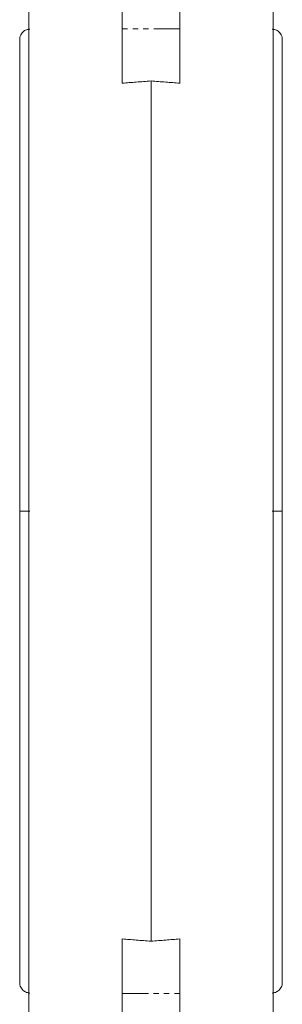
# Model space of a CAD drawing. Header units: millimetres. Extents: x 35 to 726, y 59 to 831.
# Tile 15 of 18: x 631 to 695, y 351 to 591. Entities that reach past the tile are written whole.
import ezdxf

# ---------------------------------------------------------------- set-up
doc = ezdxf.new("R2010")
doc.units = ezdxf.units.MM
doc.linetypes.add('PHANTOM', pattern=[12.7, 6.35, -1.27, 1.27, -1.27, 1.27, -1.27])

msp = doc.modelspace()

# ---------------------------------------------------------------- linework, layer by layer
at = {"color": 7, "linetype": 'Continuous', "lineweight": 15}
for p, q in [((656.29, 602.46), (656.29, 589.12)), ((670.29, 602.46), (670.29, 589.12)), ((633.54, 348.01), (633.54, 595.01)), ((693.04, 595.01), (693.04, 471.51)), ((656.29, 589.12), (656.29, 575.84)), ((670.29, 589.12), (670.29, 575.84)), ((663.29, 366.64), (663.29, 576.39)), ((693.04, 471.51), (693.04, 348.01)), ((656.29, 367.19), (656.29, 353.91)), ((670.29, 367.19), (670.29, 353.91)), ((656.29, 353.91), (656.29, 340.57)), ((670.29, 353.91), (670.29, 340.57))]:
    msp.add_line(p, q, dxfattribs=at)
at = {"color": 8, "linetype": 'PHANTOM', "lineweight": 0}
for p, q in [((670.29, 589.12), (656.29, 589.12)), ((656.29, 353.91), (670.29, 353.91))]:
    msp.add_line(p, q, dxfattribs=at)
at = {"color": 7, "linetype": 'Continuous', "lineweight": 15}
for points, knots in [([(633.79, 589.01), (633.5, 588.99), (633.05, 588.94), (632.47, 588.66), (632.04, 588.33), (631.66, 587.88), (631.4, 587.33), (631.27, 586.72), (631.3, 586.32), (631.32, 586.11)], [0, 0, 0, 0, 0.197402, 0.313479, 0.440194, 0.575663, 0.716819, 0.859686, 1, 1, 1, 1]), ([(695.26, 586.11), (695.28, 586.32), (695.31, 586.72), (695.18, 587.33), (694.91, 587.88), (694.54, 588.33), (694.1, 588.66), (693.53, 588.94), (693.08, 588.99), (692.79, 589.01)], [0, 0, 0, 0, 0.140314, 0.283181, 0.424337, 0.559806, 0.686521, 0.802598, 1, 1, 1, 1]), ([(631.32, 586.07), (631.32, 586.03), (631.31, 585.93), (631.3, 584.83), (631.29, 583.23), (631.29, 581.29), (631.29, 579.22), (631.29, 577.16), (631.29, 575.14), (631.29, 571.94), (631.29, 566.97), (631.29, 559.53), (631.29, 551.71), (631.29, 543.91), (631.29, 536.43), (631.29, 528.58), (631.29, 522.09), (631.29, 517.21), (631.29, 514.05), (631.29, 510.91), (631.29, 507.52), (631.29, 503.53), (631.29, 498.65), (631.29, 492.88), (631.29, 486.32), (631.29, 479.11), (631.29, 474.1), (631.29, 471.51)], [0, 0, 0, 0, 0.049697, 0.101149, 0.147424, 0.188496, 0.2244, 0.255209, 0.281158, 0.305893, 0.373334, 0.442419, 0.511939, 0.563903, 0.615839, 0.667717, 0.718602, 0.738151, 0.757221, 0.775821, 0.79434, 0.817322, 0.845697, 0.878869, 0.916152, 0.956792, 1, 1, 1, 1]), ([(695.29, 471.51), (695.29, 474.32), (695.29, 479.64), (695.29, 487.08), (695.29, 493.38), (695.29, 498.59), (695.29, 503.07), (695.29, 507.28), (695.29, 511.49), (695.29, 518.03), (695.29, 526.71), (695.29, 537.09), (695.29, 545.94), (695.29, 553.33), (695.29, 559.3), (695.29, 564.49), (695.29, 568.39), (695.29, 571.46), (695.29, 574.07), (695.29, 576.84), (695.29, 579.39), (695.29, 581.62), (695.28, 583.48), (695.28, 584.95), (695.27, 585.94), (695.26, 586.04), (695.26, 586.08)], [0, 0, 0, 0, 0.046826, 0.088855, 0.124821, 0.1536, 0.177817, 0.202311, 0.227107, 0.252181, 0.319765, 0.387486, 0.45541, 0.506418, 0.556145, 0.602995, 0.64684, 0.672198, 0.702877, 0.739024, 0.780776, 0.818288, 0.859486, 0.904366, 0.952882, 1, 1, 1, 1]), ([(656.29, 575.84), (656.85, 575.88), (657.98, 575.98), (659.7, 576.11), (661.48, 576.25), (662.68, 576.34), (663.29, 576.39)], [0, 0, 0, 0, 0.238323, 0.484429, 0.73832, 1, 1, 1, 1]), ([(663.29, 576.39), (664.49, 576.29), (666.83, 576.12), (669.16, 575.93), (670.29, 575.84)], [0, 0, 0, 0, 0.515571, 1, 1, 1, 1]), ([(631.29, 471.51), (631.29, 468.71), (631.29, 463.39), (631.29, 455.95), (631.29, 449.65), (631.29, 444.44), (631.29, 439.96), (631.29, 435.75), (631.29, 431.54), (631.29, 425), (631.29, 416.32), (631.29, 405.94), (631.29, 397.08), (631.29, 389.7), (631.29, 383.73), (631.29, 378.54), (631.29, 374.64), (631.29, 371.57), (631.29, 368.96), (631.29, 366.19), (631.29, 363.64), (631.29, 361.41), (631.3, 359.55), (631.3, 358.07), (631.31, 357.09), (631.32, 356.99), (631.32, 356.94)], [0, 0, 0, 0, 0.046826, 0.088855, 0.124821, 0.1536, 0.177817, 0.202311, 0.227107, 0.252181, 0.319765, 0.387486, 0.45541, 0.506418, 0.556145, 0.602995, 0.64684, 0.672198, 0.702877, 0.739024, 0.780776, 0.818288, 0.859486, 0.904366, 0.952882, 1, 1, 1, 1]), ([(695.26, 356.96), (695.26, 357), (695.27, 357.1), (695.28, 358.2), (695.29, 359.8), (695.29, 361.74), (695.29, 363.81), (695.29, 365.87), (695.29, 367.89), (695.29, 371.08), (695.29, 376.06), (695.29, 383.5), (695.29, 391.32), (695.29, 399.12), (695.29, 406.6), (695.29, 414.45), (695.29, 420.94), (695.29, 425.82), (695.29, 428.98), (695.29, 432.12), (695.29, 435.51), (695.29, 439.5), (695.29, 444.38), (695.29, 450.15), (695.29, 456.71), (695.29, 463.92), (695.29, 468.93), (695.29, 471.51)], [0, 0, 0, 0, 0.049697, 0.101149, 0.147424, 0.188496, 0.2244, 0.255209, 0.281158, 0.305893, 0.373334, 0.442419, 0.511939, 0.563903, 0.615839, 0.667717, 0.718602, 0.738151, 0.757221, 0.775821, 0.79434, 0.817322, 0.845697, 0.878869, 0.916152, 0.956792, 1, 1, 1, 1]), ([(663.29, 366.64), (662.08, 366.73), (659.75, 366.91), (657.42, 367.1), (656.29, 367.19)], [0, 0, 0, 0, 0.517084, 1, 1, 1, 1]), ([(670.29, 367.19), (669.73, 367.14), (668.6, 367.05), (666.88, 366.92), (665.1, 366.78), (663.9, 366.69), (663.29, 366.64)], [0, 0, 0, 0, 0.238323, 0.484429, 0.73832, 1, 1, 1, 1]), ([(631.32, 356.92), (631.3, 356.71), (631.27, 356.31), (631.4, 355.7), (631.66, 355.15), (632.04, 354.7), (632.47, 354.37), (633.05, 354.09), (633.5, 354.04), (633.79, 354.01)], [0, 0, 0, 0, 0.140314, 0.283181, 0.424337, 0.559806, 0.686521, 0.802598, 1, 1, 1, 1]), ([(692.79, 354.01), (693.08, 354.04), (693.53, 354.09), (694.1, 354.37), (694.54, 354.7), (694.91, 355.15), (695.18, 355.7), (695.31, 356.31), (695.28, 356.71), (695.26, 356.92)], [0, 0, 0, 0, 0.197402, 0.313479, 0.440194, 0.575663, 0.716819, 0.859686, 1, 1, 1, 1])]:
    msp.add_open_spline(points, degree=3, knots=knots, dxfattribs=at)
at = {"color": 8, "linetype": 'PHANTOM', "lineweight": 0}
for points in [[(633.79, 471.51), (633.59, 471.51), (633.17, 471.51), (632.45, 471.51), (631.76, 471.51), (631.31, 471.51), (631.34, 471.51), (631.35, 471.51)], [(692.79, 471.51), (692.99, 471.51), (693.41, 471.51), (694.13, 471.51), (694.82, 471.51), (695.27, 471.51), (695.24, 471.51), (695.23, 471.51)]]:
    msp.add_open_spline(points, degree=3, knots=[0, 0, 0, 0, 0.1511524, 0.3277787, 0.5789567, 0.8532491, 1, 1, 1, 1], dxfattribs=at)

doc.saveas('drawing.dxf')
